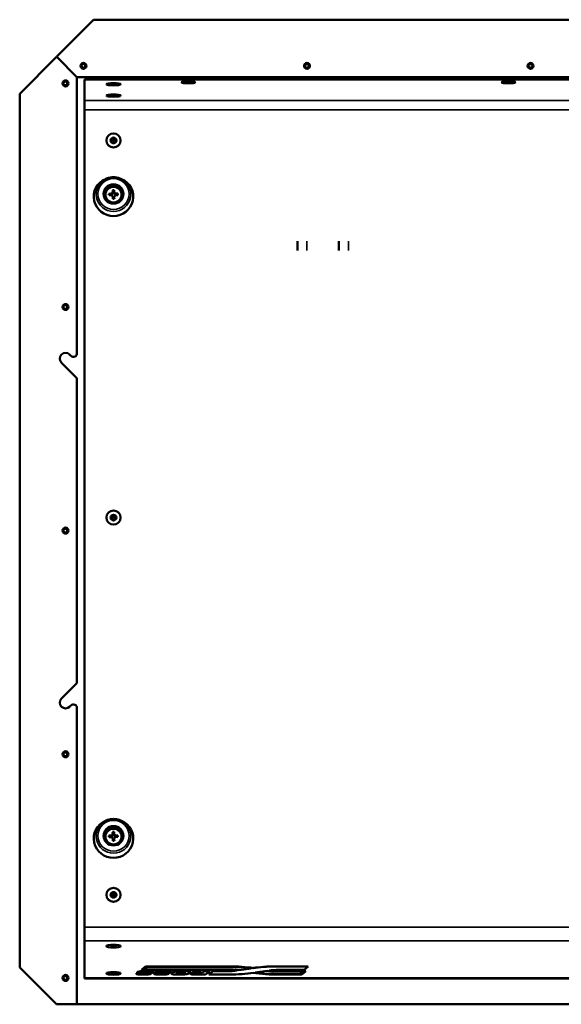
# Model space of a CAD drawing. Header units: inches. Extents: x 1.4 to 53.9, y 1.3 to 58.
# Tile 10 of 227: x 17.6 to 27, y 15.5 to 32.6. Entities that reach past the tile are written whole.
import ezdxf

# ---------------------------------------------------------------- set-up
doc = ezdxf.new("R2010")
doc.units = ezdxf.units.IN
doc.header["$MEASUREMENT"] = 0
doc.layers.add('Visible (ANSI)', color=7, linetype='Continuous', lineweight=50)
doc.layers.add('Visible Narrow (ANSI)', color=7, linetype='Continuous', lineweight=35)

msp = doc.modelspace()

# ---------------------------------------------------------------- linework, layer by layer
at = {"layer": 'Visible (ANSI)'}
for p, q in [((18.876, 32.64), (18.236, 32)), ((38.465, 32.64), (18.876, 32.64)), ((17.586, 31.35), (18.226, 31.99)), ((18.226, 31.99), (18.236, 31.99)), ((18.236, 32), (18.236, 31.99)), ((18.236, 31.99), (18.586, 31.64)), ((18.236, 31.99), (18.586, 31.64)), ((18.586, 31.64), (18.586, 26.824)), ((18.586, 31.64), (31.366, 31.64)), ((46.349, 31.599), (18.719, 31.599)), ((18.719, 31.231), (18.719, 31.599)), ((20.422, 31.54), (20.416, 31.546)), ((20.459, 31.547), (20.459, 31.55)), ((20.459, 31.55), (20.487, 31.55)), ((20.459, 31.55), (20.461, 31.547)), ((20.487, 31.547), (20.459, 31.547)), ((20.519, 31.555), (20.519, 31.559)), ((20.519, 31.559), (20.537, 31.559)), ((20.519, 31.538), (20.519, 31.542)), ((20.519, 31.542), (20.519, 31.542)), ((20.537, 31.538), (20.519, 31.538)), ((20.537, 31.559), (20.537, 31.555)), ((20.537, 31.542), (20.537, 31.538)), ((20.537, 31.542), (20.537, 31.542)), ((20.569, 31.55), (20.596, 31.55)), ((20.596, 31.547), (20.569, 31.547)), ((20.594, 31.547), (20.596, 31.55)), ((20.596, 31.55), (20.596, 31.547)), ((20.634, 31.54), (20.639, 31.546)), ((26.007, 31.54), (26.001, 31.546)), ((26.044, 31.547), (26.044, 31.55)), ((26.044, 31.55), (26.072, 31.55)), ((26.044, 31.55), (26.046, 31.547)), ((26.072, 31.547), (26.044, 31.547)), ((26.104, 31.555), (26.104, 31.559)), ((26.104, 31.559), (26.122, 31.559)), ((26.104, 31.538), (26.104, 31.542)), ((26.104, 31.542), (26.104, 31.542)), ((26.122, 31.538), (26.104, 31.538)), ((26.122, 31.559), (26.122, 31.555)), ((26.122, 31.542), (26.122, 31.538)), ((26.122, 31.542), (26.122, 31.542)), ((26.154, 31.55), (26.181, 31.55)), ((26.181, 31.547), (26.154, 31.547)), ((26.179, 31.547), (26.181, 31.55)), ((26.181, 31.55), (26.181, 31.547)), ((26.219, 31.54), (26.224, 31.546)), ((17.586, 16.11), (17.586, 31.35)), ((18.719, 31.231), (18.719, 31.069)), ((18.719, 16.816), (18.719, 31.069)), ((19.097, 29.868), (19.081, 29.861)), ((19.348, 29.868), (19.364, 29.861)), ((19.097, 29.65), (19.093, 29.642)), ((19.144, 29.603), (19.192, 29.593)), ((19.173, 29.593), (19.174, 29.579)), ((19.177, 29.582), (19.177, 29.579)), ((19.207, 29.558), (19.21, 29.551)), ((19.211, 29.549), (19.213, 29.545)), ((19.231, 29.634), (19.212, 29.633)), ((19.214, 29.537), (19.233, 29.538)), ((19.227, 29.622), (19.215, 29.622)), ((19.234, 29.669), (19.235, 29.612)), ((19.236, 29.551), (19.234, 29.548)), ((19.241, 29.561), (19.236, 29.552)), ((19.236, 29.552), (19.237, 29.516)), ((19.253, 29.595), (19.3, 29.607)), ((19.268, 29.581), (19.268, 29.584)), ((19.272, 29.582), (19.271, 29.596)), ((19.348, 29.65), (19.352, 29.642)), ((22.431, 28.618), (22.431, 28.778)), ((23.156, 28.618), (23.156, 28.778)), ((18.457, 26.801), (18.479, 26.779)), ((18.586, 26.389), (18.315, 26.659)), ((18.586, 26.389), (18.586, 21.072)), ((18.315, 20.801), (18.586, 21.072)), ((18.479, 20.681), (18.457, 20.659)), ((18.586, 20.637), (18.586, 15.47)), ((19.097, 18.676), (19.081, 18.669)), ((19.348, 18.676), (19.364, 18.669)), ((19.097, 18.458), (19.093, 18.449)), ((19.144, 18.411), (19.192, 18.401)), ((19.173, 18.401), (19.174, 18.387)), ((19.177, 18.39), (19.177, 18.387)), ((19.231, 18.441), (19.212, 18.441)), ((19.227, 18.43), (19.215, 18.429)), ((19.234, 18.477), (19.235, 18.419)), ((19.253, 18.402), (19.3, 18.414)), ((19.268, 18.389), (19.268, 18.392)), ((19.272, 18.389), (19.271, 18.403)), ((19.348, 18.458), (19.352, 18.449)), ((19.207, 18.366), (19.21, 18.359)), ((19.211, 18.356), (19.213, 18.353)), ((19.214, 18.345), (19.233, 18.345)), ((19.236, 18.359), (19.234, 18.355)), ((19.241, 18.368), (19.236, 18.359)), ((19.236, 18.359), (19.237, 18.323)), ((18.719, 16.578), (18.719, 16.816)), ((18.719, 15.934), (18.719, 16.578)), ((18.226, 15.47), (17.586, 16.11)), ((19.619, 16.009), (19.619, 16.007)), ((19.619, 16.009), (19.712, 16.009)), ((19.619, 16.007), (19.712, 16.007)), ((19.619, 16.006), (19.619, 16.004)), ((19.636, 16.027), (19.636, 16.025)), ((19.78, 16.132), (19.711, 16.072)), ((19.711, 16.07), (19.78, 16.13)), ((19.711, 16.072), (19.711, 16.07)), ((21.18, 16.071), (19.711, 16.07)), ((19.712, 16.009), (19.712, 16.007)), ((19.759, 16.078), (19.811, 16.122)), ((21.198, 16.078), (19.759, 16.078)), ((19.762, 16.08), (21.198, 16.08)), ((19.78, 16.132), (19.78, 16.13)), ((21.244, 16.132), (19.78, 16.132)), ((19.78, 16.13), (21.244, 16.13)), ((19.811, 16.122), (21.242, 16.122)), ((19.827, 16.029), (19.827, 16.027)), ((19.92, 16.027), (19.827, 16.027)), ((19.881, 16.01), (19.881, 16.008)), ((19.922, 16.033), (19.922, 16.031)), ((19.926, 16.009), (19.926, 16.007)), ((19.926, 16.009), (20.019, 16.009)), ((19.926, 16.007), (20.019, 16.007)), ((19.926, 16.006), (19.926, 16.004)), ((19.943, 16.028), (19.943, 16.026)), ((20.019, 16.009), (20.019, 16.007)), ((20.135, 16.029), (20.135, 16.027)), ((20.228, 16.027), (20.135, 16.027)), ((20.19, 16.01), (20.19, 16.008)), ((20.23, 16.033), (20.23, 16.031)), ((20.23, 16.01), (20.23, 16.008)), ((20.567, 16.03), (20.567, 16.028)), ((20.568, 16.003), (20.568, 16.001)), ((20.6, 16.05), (20.6, 16.048)), ((20.6, 16.05), (20.708, 16.05)), ((20.625, 16.031), (20.6, 16.048)), ((20.6, 16.048), (20.708, 16.048)), ((20.831, 15.989), (20.671, 15.989)), ((20.707, 16.003), (20.749, 16.003)), ((20.707, 16.003), (20.707, 16.001)), ((20.749, 16.001), (20.707, 16.001)), ((20.708, 16.05), (20.708, 16.048)), ((20.708, 16.05), (20.737, 16.032)), ((20.708, 16.048), (20.737, 16.03)), ((20.724, 16.013), (20.764, 16.013)), ((20.737, 16.032), (20.737, 16.03)), ((20.737, 16.032), (20.741, 16.029)), ((20.737, 16.03), (20.741, 16.027)), ((20.741, 16.029), (20.741, 16.027)), ((20.764, 16.013), (20.749, 16.001)), ((20.749, 16.003), (20.762, 16.013)), ((20.749, 16.003), (20.749, 16.001)), ((20.77, 16.026), (20.77, 16.024)), ((20.77, 16.026), (20.778, 16.026)), ((20.77, 16.024), (20.778, 16.024)), ((20.778, 16.026), (20.809, 16.05)), ((20.778, 16.024), (20.809, 16.048)), ((20.778, 16.026), (20.778, 16.024)), ((20.809, 16.05), (20.809, 16.048)), ((20.809, 16.05), (20.905, 16.05)), ((20.809, 16.048), (20.905, 16.048)), ((20.905, 16.048), (20.831, 15.989)), ((20.959, 16.05), (20.885, 15.991)), ((20.885, 15.989), (20.959, 16.048)), ((20.885, 15.991), (20.885, 15.989)), ((21.245, 15.989), (20.885, 15.989)), ((20.905, 16.05), (20.905, 16.048)), ((20.959, 16.05), (20.959, 16.048)), ((21.199, 16.05), (20.959, 16.05)), ((20.959, 16.048), (21.199, 16.048)), ((21.199, 16.05), (21.199, 16.048)), ((21.244, 16.132), (21.244, 16.13)), ((21.41, 16.066), (21.619, 16.097)), ((21.626, 16.096), (21.41, 16.064)), ((21.41, 16.066), (21.41, 16.064)), ((21.658, 16.103), (21.658, 16.101)), ((21.693, 16.023), (21.904, 16.055)), ((22.049, 16.132), (22.049, 16.13)), ((22.618, 16.132), (22.049, 16.132)), ((22.049, 16.13), (22.618, 16.13)), ((22.547, 16.071), (22.106, 16.071)), ((22.163, 16.05), (22.119, 16.05)), ((22.119, 16.048), (22.163, 16.048)), ((22.119, 16.04), (22.163, 16.04)), ((22.121, 15.998), (22.166, 15.998)), ((22.166, 15.996), (22.121, 15.996)), ((22.166, 15.988), (22.121, 15.988)), ((22.576, 16.05), (22.163, 16.05)), ((22.163, 16.048), (22.576, 16.048)), ((22.163, 16.04), (22.527, 16.04)), ((22.166, 15.998), (22.476, 15.998)), ((22.476, 15.996), (22.166, 15.996)), ((22.507, 15.988), (22.166, 15.988)), ((22.527, 16.04), (22.476, 15.996)), ((22.476, 15.998), (22.525, 16.04)), ((22.476, 15.998), (22.476, 15.996)), ((22.576, 16.048), (22.507, 15.988)), ((22.618, 16.13), (22.547, 16.071)), ((22.576, 16.05), (22.576, 16.048)), ((22.618, 16.132), (22.618, 16.13)), ((18.719, 15.93), (18.719, 15.934)), ((18.719, 15.921), (18.719, 15.93)), ((50.193, 15.921), (18.719, 15.921)), ((18.586, 15.47), (18.226, 15.47)), ((18.586, 15.47), (50.491, 15.47))]:
    msp.add_line(p, q, dxfattribs=at)
for centre in [(18.699, 31.835), (22.599, 31.835), (26.499, 31.835), (18.386, 31.53), (18.386, 27.63), (18.386, 23.73), (18.386, 19.83), (18.386, 15.93)]:
    msp.add_circle(centre, 0.052, dxfattribs=at)
for centre, radius, start, end in [((18.699, 31.835), 0.0361, 138.8192, 198.8192), ((18.699, 31.835), 0.0361, 198.8192, 258.8192), ((18.699, 31.835), 0.0361, 78.8192, 138.8192), ((18.699, 31.835), 0.0361, 258.8192, 318.8192), ((18.699, 31.835), 0.0361, 18.8192, 78.8192), ((18.699, 31.835), 0.0361, 318.8192, 18.8192), ((22.599, 31.835), 0.0361, 129.4631, 189.4631), ((22.599, 31.835), 0.0361, 189.4631, 249.4631), ((22.599, 31.835), 0.0361, 69.4631, 129.4631), ((22.599, 31.835), 0.0361, 249.4631, 309.4631), ((22.599, 31.835), 0.0361, 9.4631, 69.4631), ((22.599, 31.835), 0.0361, 309.4631, 9.4631), ((26.499, 31.835), 0.0361, 111.6562, 171.6562), ((26.499, 31.835), 0.0361, 171.6562, 231.6562), ((26.499, 31.835), 0.0361, 231.6562, 291.6562), ((26.499, 31.835), 0.0361, 51.6562, 111.6562), ((26.499, 31.835), 0.0361, 291.6562, 351.6562), ((26.499, 31.835), 0.0361, 351.6562, 51.6562), ((18.384, 31.53), 0.0361, 150, 210), ((18.384, 31.53), 0.0361, 90, 150), ((18.384, 31.53), 0.0361, 210, 270), ((18.384, 31.53), 0.0361, 30, 90), ((18.384, 31.53), 0.0361, 270, 330), ((18.384, 31.53), 0.0361, 330, 30), ((18.384, 27.63), 0.0361, 150, 210), ((18.384, 27.63), 0.0361, 90, 150), ((18.384, 27.63), 0.0361, 30, 90), ((18.384, 27.63), 0.0361, 330, 30), ((18.384, 27.63), 0.0361, 210, 270), ((18.384, 27.63), 0.0361, 270, 330), ((18.386, 26.73), 0.1, 45, 225), ((18.523, 26.824), 0.063, 225, 0), ((18.384, 23.73), 0.0361, 150, 210), ((18.384, 23.73), 0.0361, 90, 150), ((18.384, 23.73), 0.0361, 210, 270), ((18.384, 23.73), 0.0361, 30, 90), ((18.384, 23.73), 0.0361, 270, 330), ((18.384, 23.73), 0.0361, 330, 30), ((18.386, 20.73), 0.1, 135, 315), ((18.523, 20.637), 0.063, 0, 135), ((18.384, 19.83), 0.0361, 150, 210), ((18.384, 19.83), 0.0361, 90, 150), ((18.384, 19.83), 0.0361, 210, 270), ((18.384, 19.83), 0.0361, 30, 90), ((18.384, 19.83), 0.0361, 270, 330), ((18.384, 19.83), 0.0361, 330, 30), ((18.384, 15.93), 0.0361, 150, 210), ((18.384, 15.93), 0.0361, 90, 150), ((18.384, 15.93), 0.0361, 210, 270), ((18.384, 15.93), 0.0361, 30, 90), ((18.384, 15.93), 0.0361, 270, 330), ((18.384, 15.93), 0.0361, 330, 30)]:
    msp.add_arc(centre, radius, start, end, dxfattribs=at)
for centre, major_axis, ratio in [((19.223, 31.514), (-0.125, 0), 0.157296), ((19.223, 31.514), (-0.125, 0), 0.157296), ((19.223, 31.514), (-0.05, 0), 0.157296), ((20.528, 31.549), (-0.119, 0), 0.157296), ((20.528, 31.549), (0.113, 0), 0.157296), ((26.113, 31.549), (-0.119, 0), 0.157296), ((26.113, 31.549), (0.113, 0), 0.157296), ((19.223, 31.317), (-0.125, 0), 0.157296), ((19.223, 31.317), (-0.125, 0), 0.157296), ((19.223, 31.317), (-0.05, 0), 0.157296), ((19.223, 30.535), (0.125, 0), 0.981793), ((19.223, 30.535), (-0.125, 0), 0.981793), ((19.223, 30.535), (-0.05, 0), 0.981793), ((19.223, 29.601), (-0.172, 0), 0.981793), ((19.223, 29.588), (-0.14, 0), 0.981793), ((19.223, 23.957), (0.125, 0), 0.981793), ((19.223, 23.957), (-0.125, 0), 0.981793), ((19.223, 23.957), (-0.05, 0), 0.981793), ((19.223, 18.409), (0.172, 0), 0.981793), ((19.223, 18.395), (-0.14, 0), 0.981793), ((19.223, 17.379), (0.125, 0), 0.981793), ((19.223, 17.379), (-0.125, 0), 0.981793), ((19.223, 17.379), (-0.05, 0), 0.981793), ((19.223, 16.484), (0.125, 0), 0.189952), ((19.223, 16.484), (-0.125, 0), 0.189952), ((19.223, 16.484), (-0.05, 0), 0.189952), ((19.223, 16.009), (0.125, 0), 0.189952), ((19.223, 16.009), (-0.125, 0), 0.189952), ((19.223, 16.009), (-0.05, 0), 0.189952), ((19.223, 15.926), (0.125, 0), 0.00541), ((20.468, 15.923), (0.119, 0), 0.00541), ((26.063, 15.923), (0.119, 0), 0.00541)]:
    msp.add_ellipse(centre, major_axis=major_axis, ratio=ratio, dxfattribs=at)
for centre, major_axis, ratio, start_param, end_param in [((20.487, 31.555), (0.032, 0), 0.157296, 4.712389, 6.283185), ((20.487, 31.542), (0.032, 0), 0.157296, 0, 1.570796), ((20.569, 31.555), (-0.032, 0), 0.157296, 0, 1.570796), ((20.569, 31.542), (-0.032, 0), 0.157296, 4.712389, 6.283185), ((26.072, 31.555), (0.032, 0), 0.157296, 4.712389, 6.283185), ((26.072, 31.542), (0.032, 0), 0.157296, 0, 1.570796), ((26.154, 31.555), (-0.032, 0), 0.157296, 0, 1.570796), ((26.154, 31.542), (-0.032, 0), 0.157296, 4.712389, 6.283185), ((19.223, 30.498), (-0.05, 0), 0.981793, 3.538914, 5.885864), ((19.223, 30.467), (-0.0406, 0), 0.981793, 3.936961, 5.487817), ((19.223, 29.554), (0.344, 0), 0.981793, 1.994994, 7.429784), ((19.223, 29.577), (-0.172, 0), 0.981793, 3.21216, 6.212618), ((19.223, 29.577), (-0.145, 0), 0.981793, 5.813959, 9.894005), ((19.222, 29.545), (0.323, 0.008), 0.1899, 1.714944, 1.811086), ((19.33, 29.552), (-0.052, 0.286), 0.625961, 1.2801, 1.369532), ((19.223, 29.52), (-0.323, -0.008), 0.1899, 4.856537, 4.952679), ((19.173, 29.636), (0.0346, -0.0342), 0.793101, 5.384774, 5.817465), ((19.168, 29.628), (0.0476, 0), 0.981793, 4.896332, 6.146017), ((19.21, 29.532), (-0.007, 0.323), 0.004442, 5.052124, 5.148266), ((19.225, 29.444), (0.291, 0.008), 0.77512, 1.519049, 1.608482), ((19.168, 29.632), (-0.0006, 0.0532), 0.822423, 4.304549, 4.73724), ((19.171, 29.537), (0.0437, 0.0005), 0.758551, 6.2819, 6.706812), ((19.21, 29.532), (-0.007, 0.323), 0.004442, 4.658637, 4.754779), ((19.171, 29.524), (0.0476, 0), 0.981793, 0.279949, 0.469227), ((19.274, 29.631), (-0.0476, 0), 0.981793, 0.183943, 1.433628), ((19.277, 29.527), (-0.0476, 0), 0.981793, 5.813959, 6.050011), ((19.274, 29.634), (0.0006, -0.0532), 0.822423, 4.705942, 5.138633), ((19.277, 29.539), (-0.0437, -0.0005), 0.758551, 5.880507, 6.313199), ((19.236, 29.533), (0.007, -0.323), 0.004442, 1.910531, 2.006673), ((19.236, 29.533), (0.007, -0.323), 0.004442, 1.517044, 1.613186), ((19.27, 29.638), (-0.034, -0.0352), 0.794561, 0.488935, 0.921626), ((19.222, 29.545), (0.323, 0.008), 0.1899, 1.321457, 1.417599), ((19.223, 29.52), (-0.323, -0.008), 0.1899, 4.46305, 4.559192), ((19.115, 29.547), (-0.039, -0.288), 0.63278, 1.773852, 1.863284), ((19.22, 29.656), (-0.291, -0.006), 0.483621, 1.531155, 1.620588), ((19.223, 23.919), (-0.05, 0), 0.981793, 3.538914, 5.885864), ((19.223, 23.889), (-0.0406, 0), 0.981793, 3.936961, 5.487817), ((19.223, 18.361), (0.344, 0), 0.981793, 1.994994, 7.429784), ((19.223, 18.385), (-0.172, 0), 0.981793, 3.21216, 6.212618), ((19.223, 18.385), (-0.145, 0), 0.981793, 5.813959, 9.894005), ((19.222, 18.353), (0.323, 0.008), 0.1899, 1.714944, 1.811086), ((19.33, 18.36), (-0.052, 0.286), 0.625961, 1.2801, 1.369532), ((19.223, 18.327), (-0.323, -0.008), 0.1899, 4.856537, 4.952679), ((19.173, 18.444), (0.0346, -0.0342), 0.793101, 5.384774, 5.817465), ((19.168, 18.436), (0.0476, 0), 0.981793, 4.896332, 6.146017), ((19.225, 18.251), (0.291, 0.008), 0.77512, 1.519049, 1.608482), ((19.21, 18.34), (-0.007, 0.323), 0.004442, 5.052124, 5.148266), ((19.168, 18.439), (-0.0006, 0.0532), 0.822423, 4.304549, 4.73724), ((19.274, 18.438), (-0.0476, 0), 0.981793, 0.183943, 1.433628), ((19.274, 18.442), (0.0006, -0.0532), 0.822423, 4.705942, 5.138633), ((19.236, 18.34), (0.007, -0.323), 0.004442, 1.910531, 2.006673), ((19.27, 18.446), (-0.034, -0.0352), 0.794561, 0.488935, 0.921626), ((19.222, 18.353), (0.323, 0.008), 0.1899, 1.321457, 1.417599), ((19.223, 18.327), (-0.323, -0.008), 0.1899, 4.46305, 4.559192), ((19.115, 18.355), (-0.039, -0.288), 0.63278, 1.773852, 1.863284), ((19.171, 18.344), (0.0437, 0.0005), 0.758551, 6.2819, 6.706812), ((19.21, 18.34), (-0.007, 0.323), 0.004442, 4.658637, 4.754779), ((19.22, 18.463), (-0.291, -0.006), 0.483621, 1.531155, 1.620588), ((19.171, 18.332), (0.0476, 0), 0.981793, 0.279949, 0.469227), ((19.277, 18.334), (-0.0476, 0), 0.981793, 5.813959, 6.050011), ((19.277, 18.347), (-0.0437, -0.0005), 0.758551, 5.880507, 6.313199), ((19.236, 18.34), (0.007, -0.323), 0.004442, 1.517044, 1.613186), ((19.223, 17.341), (-0.05, 0), 0.981793, 3.538914, 5.885864), ((19.223, 17.311), (-0.0406, 0), 0.981793, 3.936961, 5.487817), ((20.766, 16.031), (-0.0262, 0), 0.189952, 0.291142, 1.722098), ((20.766, 16.029), (-0.0262, 0), 0.189952, 0.291142, 1.722098), ((21.191, 16.009), (-0.323, 0), 0.189952, 4.094521, 4.746329), ((21.2, 16.016), (0.337, 0), 0.189952, 0.899379, 1.575429), ((21.2, 16.014), (-0.337, 0), 0.189952, 4.040972, 4.717022), ((21.204, 16.104), (-0.284, 0), 0.189952, 1.552068, 2.200653), ((21.204, 16.102), (0.284, 0), 0.189952, 4.693661, 5.373824), ((21.203, 15.986), (0.721, 0), 0.189952, 0.944833, 1.517547), ((21.211, 15.991), (-0.741, 0), 0.189952, 4.063667, 4.667444), ((21.211, 15.989), (0.741, 0), 0.189952, 0.922075, 1.525851), ((21.218, 16.125), (-0.716, 0), 0.189952, 1.60807, 2.237725), ((22.102, 15.996), (-0.719, 0), 0.189952, 4.786772, 5.377831), ((22.102, 15.994), (0.719, 0), 0.189952, 1.645179, 2.236239), ((22.112, 16.126), (-0.723, 0), 0.189952, 0.897904, 1.583176), ((22.112, 16.126), (-0.685, 0), 0.189952, 0.912829, 1.583324), ((22.112, 16.128), (0.685, 0), 0.189952, 4.06659, 4.724916), ((22.117, 16.103), (0.331, 0), 0.189952, 4.01496, 4.718525), ((22.114, 16.018), (-0.279, 0), 0.189952, 4.74216, 5.393814), ((22.116, 16.103), (0.29, 0), 0.189952, 4.052113, 4.722793), ((22.116, 16.105), (-0.29, 0), 0.189952, 0.939483, 1.5812)]:
    msp.add_ellipse(centre, major_axis=major_axis, ratio=ratio, start_param=start_param, end_param=end_param, dxfattribs=at)
for points, weights in [([(18.672, 31.859), (18.668, 31.841), (18.665, 31.824)], [2.01272135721, 2.32409043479, 2.01272135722]), ([(18.665, 31.824), (18.678, 31.812), (18.692, 31.8)], [2.01272135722, 2.32409043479, 2.01272135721]), ([(18.706, 31.871), (18.689, 31.865), (18.672, 31.859)], [2.01272135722, 2.32409043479, 2.01272135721]), ([(18.692, 31.8), (18.701, 31.803), (18.709, 31.806)], [2.01272135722, 2.16840589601, 2.16840589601]), ([(18.733, 31.847), (18.719, 31.859), (18.706, 31.871)], [2.01272135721, 2.32409043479, 2.01272135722]), ([(18.709, 31.806), (18.717, 31.808), (18.726, 31.811)], [2.16840589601, 2.16840589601, 2.01272135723]), ([(18.726, 31.811), (18.729, 31.829), (18.733, 31.847)], [2.01272135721, 2.32409043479, 2.01272135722]), ([(22.576, 31.863), (22.569, 31.846), (22.563, 31.829)], [2.01272135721, 2.32409043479, 2.01272135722]), ([(22.563, 31.829), (22.575, 31.815), (22.586, 31.801)], [2.01272135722, 2.32409043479, 2.01272135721]), ([(22.611, 31.869), (22.594, 31.866), (22.576, 31.863)], [2.01272135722, 2.32409043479, 2.01272135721]), ([(22.586, 31.801), (22.596, 31.803), (22.604, 31.804)], [2.01272135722, 2.16840589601, 2.16840589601]), ([(22.604, 31.804), (22.612, 31.806), (22.622, 31.807)], [2.16840589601, 2.16840589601, 2.01272135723]), ([(22.634, 31.841), (22.623, 31.855), (22.611, 31.869)], [2.01272135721, 2.32409043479, 2.01272135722]), ([(22.622, 31.807), (22.628, 31.824), (22.634, 31.841)], [2.01272135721, 2.32409043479, 2.01272135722]), ([(26.485, 31.869), (26.474, 31.855), (26.463, 31.84)], [2.01272135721, 2.32409043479, 2.01272135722]), ([(26.463, 31.84), (26.47, 31.824), (26.476, 31.807)], [2.01272135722, 2.32409043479, 2.01272135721]), ([(26.476, 31.807), (26.486, 31.805), (26.494, 31.804)], [2.01272135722, 2.16840589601, 2.16840589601]), ([(26.521, 31.863), (26.503, 31.866), (26.485, 31.869)], [2.01272135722, 2.32409043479, 2.01272135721]), ([(26.494, 31.804), (26.502, 31.803), (26.512, 31.802)], [2.16840589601, 2.16840589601, 2.01272135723]), ([(26.512, 31.802), (26.523, 31.816), (26.534, 31.83)], [2.01272135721, 2.32409043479, 2.01272135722]), ([(26.534, 31.83), (26.528, 31.847), (26.521, 31.863)], [2.01272135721, 2.32409043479, 2.01272135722]), ([(18.384, 31.566), (18.368, 31.557), (18.352, 31.548)], [2.01272135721, 2.32409043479, 2.01272135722]), ([(18.352, 31.548), (18.352, 31.53), (18.352, 31.512)], [2.01272135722, 2.32409043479, 2.01272135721]), ([(18.352, 31.512), (18.368, 31.503), (18.384, 31.494)], [2.01272135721, 2.32409043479, 2.01272135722]), ([(18.415, 31.548), (18.399, 31.557), (18.384, 31.566)], [2.01272135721, 2.32409043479, 2.01272135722]), ([(18.384, 31.494), (18.399, 31.503), (18.415, 31.512)], [2.01272135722, 2.32409043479, 2.01272135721]), ([(18.415, 31.53), (18.415, 31.539), (18.415, 31.548)], [2.16840589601, 2.16840589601, 2.01272135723]), ([(18.415, 31.512), (18.415, 31.522), (18.415, 31.53)], [2.01272135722, 2.16840589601, 2.16840589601]), ([(20.487, 31.55), (20.489, 31.55), (20.491, 31.547)], [1, 1.0092634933, 1.01457975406]), ([(20.519, 31.542), (20.519, 31.555), (20.519, 31.555)], [1.02130424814, 1.01866248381, 1]), ([(20.519, 31.542), (20.519, 31.542), (20.519, 31.542)], [1, 1.00101742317, 1.00198723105]), ([(20.537, 31.555), (20.537, 31.555), (20.537, 31.542)], [1, 1.01866248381, 1.02130424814]), ([(20.537, 31.542), (20.537, 31.542), (20.537, 31.542)], [1.00198723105, 1.00101742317, 1]), ([(20.565, 31.547), (20.567, 31.55), (20.569, 31.55)], [1.01457975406, 1.0092634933, 1]), ([(26.072, 31.55), (26.074, 31.55), (26.076, 31.547)], [1, 1.0092634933, 1.01457975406]), ([(26.104, 31.542), (26.104, 31.555), (26.104, 31.555)], [1.02130424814, 1.01866248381, 1]), ([(26.104, 31.542), (26.104, 31.542), (26.104, 31.542)], [1, 1.00101742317, 1.00198723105]), ([(26.122, 31.555), (26.122, 31.555), (26.122, 31.542)], [1, 1.01866248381, 1.02130424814]), ([(26.122, 31.542), (26.122, 31.542), (26.122, 31.542)], [1.00198723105, 1.00101742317, 1]), ([(26.15, 31.547), (26.152, 31.55), (26.154, 31.55)], [1.01457975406, 1.0092634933, 1]), ([(19.174, 29.605), (19.182, 29.603), (19.192, 29.593)], [1.00474783, 1.02718582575, 1.00809385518]), ([(19.209, 29.611), (19.209, 29.63), (19.208, 29.64)], [1.00809385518, 1.02718582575, 1.00474783]), ([(19.211, 29.546), (19.21, 29.551), (19.21, 29.551)], [1.00474783, 1.02313255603, 1.01363631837]), ([(19.234, 29.64), (19.235, 29.63), (19.235, 29.612)], [1.00474783, 1.02718582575, 1.00809385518]), ([(19.236, 29.552), (19.236, 29.552), (19.237, 29.547)], [1.00809385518, 1.02718582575, 1.00474783]), ([(19.253, 29.595), (19.262, 29.605), (19.27, 29.607)], [1.00809385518, 1.02718582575, 1.00474783]), ([(18.384, 27.666), (18.368, 27.657), (18.352, 27.648)], [2.01272135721, 2.32409043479, 2.01272135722]), ([(18.352, 27.648), (18.352, 27.63), (18.352, 27.612)], [2.01272135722, 2.32409043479, 2.01272135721]), ([(18.415, 27.648), (18.399, 27.657), (18.384, 27.666)], [2.01272135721, 2.32409043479, 2.01272135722]), ([(18.415, 27.63), (18.415, 27.639), (18.415, 27.648)], [2.16840589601, 2.16840589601, 2.01272135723]), ([(18.352, 27.612), (18.368, 27.603), (18.384, 27.594)], [2.01272135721, 2.32409043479, 2.01272135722]), ([(18.384, 27.594), (18.399, 27.603), (18.415, 27.612)], [2.01272135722, 2.32409043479, 2.01272135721]), ([(18.415, 27.612), (18.415, 27.622), (18.415, 27.63)], [2.01272135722, 2.16840589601, 2.16840589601]), ([(18.384, 23.766), (18.368, 23.757), (18.352, 23.748)], [2.01272135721, 2.32409043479, 2.01272135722]), ([(18.352, 23.748), (18.352, 23.73), (18.352, 23.712)], [2.01272135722, 2.32409043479, 2.01272135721]), ([(18.352, 23.712), (18.368, 23.703), (18.384, 23.694)], [2.01272135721, 2.32409043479, 2.01272135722]), ([(18.415, 23.748), (18.399, 23.757), (18.384, 23.766)], [2.01272135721, 2.32409043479, 2.01272135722]), ([(18.384, 23.694), (18.399, 23.703), (18.415, 23.712)], [2.01272135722, 2.32409043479, 2.01272135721]), ([(18.415, 23.73), (18.415, 23.739), (18.415, 23.748)], [2.16840589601, 2.16840589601, 2.01272135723]), ([(18.415, 23.712), (18.415, 23.722), (18.415, 23.73)], [2.01272135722, 2.16840589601, 2.16840589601]), ([(18.384, 19.866), (18.368, 19.857), (18.352, 19.848)], [2.01272135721, 2.32409043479, 2.01272135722]), ([(18.352, 19.848), (18.352, 19.83), (18.352, 19.812)], [2.01272135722, 2.32409043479, 2.01272135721]), ([(18.352, 19.812), (18.368, 19.803), (18.384, 19.794)], [2.01272135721, 2.32409043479, 2.01272135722]), ([(18.415, 19.848), (18.399, 19.857), (18.384, 19.866)], [2.01272135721, 2.32409043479, 2.01272135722]), ([(18.384, 19.794), (18.399, 19.803), (18.415, 19.812)], [2.01272135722, 2.32409043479, 2.01272135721]), ([(18.415, 19.83), (18.415, 19.839), (18.415, 19.848)], [2.16840589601, 2.16840589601, 2.01272135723]), ([(18.415, 19.812), (18.415, 19.822), (18.415, 19.83)], [2.01272135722, 2.16840589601, 2.16840589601]), ([(19.174, 18.412), (19.182, 18.41), (19.192, 18.401)], [1.00474783, 1.02718582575, 1.00809385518]), ([(19.209, 18.419), (19.209, 18.437), (19.208, 18.447)], [1.00809385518, 1.02718582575, 1.00474783]), ([(19.234, 18.448), (19.235, 18.438), (19.235, 18.419)], [1.00474783, 1.02718582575, 1.00809385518]), ([(19.253, 18.402), (19.262, 18.412), (19.27, 18.415)], [1.00809385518, 1.02718582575, 1.00474783]), ([(19.211, 18.354), (19.21, 18.358), (19.21, 18.359)], [1.00474783, 1.02313255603, 1.01363631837]), ([(19.236, 18.359), (19.236, 18.36), (19.237, 18.354)], [1.00809385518, 1.02718582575, 1.00474783]), ([(18.384, 15.966), (18.368, 15.957), (18.352, 15.948)], [2.01272135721, 2.32409043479, 2.01272135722]), ([(18.352, 15.948), (18.352, 15.93), (18.352, 15.912)], [2.01272135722, 2.32409043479, 2.01272135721]), ([(18.352, 15.912), (18.368, 15.903), (18.384, 15.894)], [2.01272135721, 2.32409043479, 2.01272135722]), ([(18.415, 15.948), (18.399, 15.957), (18.384, 15.966)], [2.01272135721, 2.32409043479, 2.01272135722]), ([(18.384, 15.894), (18.399, 15.903), (18.415, 15.912)], [2.01272135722, 2.32409043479, 2.01272135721]), ([(18.415, 15.93), (18.415, 15.939), (18.415, 15.948)], [2.16840589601, 2.16840589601, 2.01272135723]), ([(18.415, 15.912), (18.415, 15.922), (18.415, 15.93)], [2.01272135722, 2.16840589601, 2.16840589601])]:
    msp.add_rational_spline(points, weights, degree=2, dxfattribs=at)
for points, knots in [([(19.097, 29.868), (19.113, 29.875), (19.129, 29.881), (19.163, 29.889), (19.18, 29.892), (19.214, 29.895), (19.231, 29.895), (19.265, 29.892), (19.282, 29.889), (19.316, 29.881), (19.332, 29.875), (19.348, 29.868)], [3.4260972, 3.4260972, 3.4260972, 3.4260972, 3.5957764, 3.5957764, 3.7654556, 3.7654556, 3.9351349, 3.9351349, 4.1048141, 4.1048141, 4.2744933, 4.2744933, 4.2744933, 4.2744933]), ([(19.174, 29.605), (19.178, 29.606), (19.181, 29.607), (19.189, 29.61), (19.194, 29.614), (19.201, 29.621), (19.204, 29.625), (19.207, 29.633), (19.208, 29.637), (19.208, 29.64)], [0.0131061, 0.0131061, 0.0131061, 0.0131061, 0.038694, 0.038694, 0.077388, 0.077388, 0.1160819, 0.1160819, 0.1416698, 0.1416698, 0.1416698, 0.1416698]), ([(19.211, 29.546), (19.21, 29.549), (19.209, 29.553), (19.205, 29.561), (19.202, 29.565), (19.195, 29.572), (19.19, 29.575), (19.182, 29.578), (19.178, 29.579), (19.175, 29.579)], [0.0131061, 0.0131061, 0.0131061, 0.0131061, 0.038694, 0.038694, 0.077388, 0.077388, 0.1160819, 0.1160819, 0.1416698, 0.1416698, 0.1416698, 0.1416698]), ([(19.234, 29.64), (19.235, 29.637), (19.236, 29.634), (19.24, 29.626), (19.243, 29.622), (19.25, 29.615), (19.255, 29.612), (19.263, 29.609), (19.267, 29.608), (19.27, 29.607)], [0.0131061, 0.0131061, 0.0131061, 0.0131061, 0.038694, 0.038694, 0.077388, 0.077388, 0.1160819, 0.1160819, 0.1416698, 0.1416698, 0.1416698, 0.1416698]), ([(19.271, 29.582), (19.267, 29.581), (19.264, 29.58), (19.256, 29.577), (19.251, 29.574), (19.244, 29.566), (19.241, 29.562), (19.238, 29.554), (19.237, 29.55), (19.237, 29.547)], [0.0131061, 0.0131061, 0.0131061, 0.0131061, 0.038694, 0.038694, 0.077388, 0.077388, 0.1160819, 0.1160819, 0.1416698, 0.1416698, 0.1416698, 0.1416698]), ([(19.097, 18.676), (19.113, 18.683), (19.129, 18.688), (19.163, 18.697), (19.18, 18.7), (19.214, 18.703), (19.231, 18.703), (19.265, 18.7), (19.282, 18.697), (19.316, 18.688), (19.332, 18.683), (19.348, 18.676)], [4.288191, 4.288191, 4.288191, 4.288191, 4.4578702, 4.4578702, 4.6275494, 4.6275494, 4.7972286, 4.7972286, 4.9669078, 4.9669078, 5.136587, 5.136587, 5.136587, 5.136587]), ([(19.174, 18.412), (19.178, 18.413), (19.181, 18.414), (19.189, 18.418), (19.194, 18.421), (19.201, 18.428), (19.204, 18.433), (19.207, 18.441), (19.208, 18.444), (19.208, 18.447)], [0.0131061, 0.0131061, 0.0131061, 0.0131061, 0.038694, 0.038694, 0.077388, 0.077388, 0.1160819, 0.1160819, 0.1416698, 0.1416698, 0.1416698, 0.1416698]), ([(19.211, 18.354), (19.21, 18.357), (19.209, 18.36), (19.205, 18.369), (19.202, 18.373), (19.195, 18.38), (19.19, 18.383), (19.182, 18.386), (19.178, 18.387), (19.175, 18.387)], [0.0131061, 0.0131061, 0.0131061, 0.0131061, 0.038694, 0.038694, 0.077388, 0.077388, 0.1160819, 0.1160819, 0.1416698, 0.1416698, 0.1416698, 0.1416698]), ([(19.234, 18.448), (19.235, 18.445), (19.236, 18.442), (19.24, 18.434), (19.243, 18.429), (19.25, 18.422), (19.255, 18.419), (19.263, 18.416), (19.267, 18.415), (19.27, 18.415)], [0.0131061, 0.0131061, 0.0131061, 0.0131061, 0.038694, 0.038694, 0.077388, 0.077388, 0.1160819, 0.1160819, 0.1416698, 0.1416698, 0.1416698, 0.1416698]), ([(19.271, 18.389), (19.267, 18.389), (19.264, 18.388), (19.256, 18.384), (19.251, 18.381), (19.244, 18.374), (19.241, 18.369), (19.238, 18.361), (19.237, 18.358), (19.237, 18.354)], [0.0131061, 0.0131061, 0.0131061, 0.0131061, 0.038694, 0.038694, 0.077388, 0.077388, 0.1160819, 0.1160819, 0.1416698, 0.1416698, 0.1416698, 0.1416698]), ([(19.827, 16.027), (19.827, 16.028), (19.828, 16.03), (19.825, 16.033), (19.816, 16.035), (19.806, 16.036), (19.795, 16.037), (19.784, 16.037), (19.772, 16.037), (19.76, 16.036), (19.75, 16.035), (19.741, 16.034), (19.734, 16.031), (19.734, 16.029), (19.74, 16.027), (19.75, 16.026), (19.762, 16.024), (19.777, 16.024), (19.794, 16.023), (19.811, 16.022), (19.828, 16.02), (19.844, 16.019), (19.859, 16.017), (19.871, 16.014), (19.877, 16.012), (19.881, 16.01), (19.882, 16.007), (19.88, 16.004), (19.875, 16.002), (19.87, 15.999), (19.863, 15.997), (19.854, 15.995), (19.844, 15.994), (19.832, 15.992), (19.819, 15.991), (19.804, 15.99), (19.788, 15.989), (19.768, 15.988), (19.747, 15.988), (19.726, 15.988), (19.711, 15.988), (19.694, 15.989), (19.678, 15.989), (19.664, 15.99), (19.652, 15.991), (19.64, 15.993), (19.628, 15.995), (19.621, 15.999), (19.618, 16.002), (19.619, 16.005), (19.619, 16.007)], [0, 0, 0, 0, 0.041693, 0.085806, 0.113459, 0.142786, 0.180175, 0.200482, 0.230122, 0.269452, 0.290217, 0.317943, 0.36016, 0.394314, 0.419053, 0.447805, 0.481824, 0.526718, 0.562298, 0.618341, 0.660211, 0.706351, 0.757896, 0.800421, 0.837092, 0.856661, 0.897015, 0.941317, 0.972217, 1.003635, 1.036194, 1.070417, 1.10591, 1.142307, 1.180262, 1.220335, 1.26366, 1.311645, 1.374199, 1.423439, 1.465811, 1.4939, 1.554917, 1.58905, 1.607755, 1.654338, 1.698036, 1.743154, 1.79297, 1.849957, 1.849957, 1.849957, 1.849957]), ([(19.636, 16.027), (19.636, 16.028), (19.637, 16.029), (19.639, 16.032), (19.643, 16.034), (19.65, 16.037), (19.658, 16.039), (19.668, 16.042), (19.68, 16.044), (19.693, 16.046), (19.708, 16.047), (19.724, 16.048), (19.741, 16.049), (19.767, 16.05), (19.8, 16.05), (19.836, 16.05), (19.865, 16.048), (19.888, 16.046), (19.904, 16.044), (19.914, 16.04), (19.92, 16.037), (19.922, 16.034), (19.922, 16.033), (19.922, 16.033)], [0.821431, 0.821431, 0.821431, 0.821431, 0.844733, 0.876358, 0.914649, 0.953122, 0.992467, 1.033298, 1.074794, 1.116227, 1.158223, 1.201414, 1.246602, 1.294679, 1.401374, 1.493461, 1.569505, 1.631717, 1.684132, 1.733285, 1.782893, 1.835191, 1.835379, 1.835379, 1.835379, 1.835379]), ([(19.712, 16.007), (19.712, 16.006), (19.711, 16.005), (19.714, 16.003), (19.719, 16.001), (19.728, 16), (19.738, 15.999), (19.747, 15.999), (19.757, 15.999), (19.766, 15.999), (19.777, 16), (19.786, 16.001), (19.791, 16.004), (19.784, 16.006), (19.771, 16.007), (19.744, 16.009), (19.71, 16.011), (19.678, 16.013), (19.661, 16.015), (19.652, 16.017), (19.645, 16.019), (19.64, 16.021), (19.637, 16.023), (19.636, 16.025), (19.637, 16.027), (19.639, 16.03), (19.643, 16.032), (19.65, 16.035), (19.658, 16.037), (19.668, 16.04), (19.68, 16.042), (19.693, 16.044), (19.708, 16.045), (19.724, 16.047), (19.741, 16.047), (19.767, 16.048), (19.8, 16.048), (19.836, 16.048), (19.865, 16.046), (19.888, 16.044), (19.904, 16.042), (19.914, 16.038), (19.92, 16.035), (19.922, 16.031), (19.921, 16.028), (19.92, 16.027)], [0, 0, 0, 0, 0.020888, 0.056237, 0.082889, 0.108551, 0.135696, 0.164716, 0.180378, 0.210118, 0.23547, 0.264543, 0.305934, 0.325368, 0.362058, 0.407587, 0.542619, 0.634624, 0.6689, 0.700332, 0.729725, 0.758008, 0.786203, 0.814887, 0.844733, 0.876358, 0.914649, 0.953122, 0.992467, 1.033298, 1.074794, 1.116227, 1.158223, 1.201414, 1.246602, 1.294679, 1.401374, 1.493461, 1.569505, 1.631717, 1.684132, 1.733285, 1.782893, 1.835191, 1.892135, 1.892135, 1.892135, 1.892135]), ([(19.712, 16.006), (19.712, 16.006), (19.714, 16.004), (19.719, 16.003), (19.728, 16.002), (19.738, 16.001), (19.747, 16.001), (19.757, 16.001), (19.766, 16.001), (19.777, 16.002), (19.784, 16.003), (19.787, 16.004), (19.788, 16.005)], [0.0302067, 0.0302067, 0.0302067, 0.0302067, 0.0562368, 0.0828887, 0.1085508, 0.1356957, 0.1647164, 0.1803777, 0.2101176, 0.2354701, 0.2645427, 0.2835561, 0.2835561, 0.2835561, 0.2835561]), ([(19.735, 16.031), (19.735, 16.031), (19.736, 16.03), (19.74, 16.029), (19.75, 16.028), (19.762, 16.026), (19.777, 16.026), (19.794, 16.025), (19.811, 16.024), (19.828, 16.022), (19.844, 16.021), (19.859, 16.019), (19.871, 16.016), (19.877, 16.014), (19.881, 16.012), (19.881, 16.011), (19.881, 16.01)], [0.3877154, 0.3877154, 0.3877154, 0.3877154, 0.3943136, 0.4190532, 0.4478053, 0.4818239, 0.5267184, 0.562298, 0.618341, 0.660211, 0.7063512, 0.7578956, 0.8004209, 0.8370916, 0.8566613, 0.8878482, 0.8878482, 0.8878482, 0.8878482]), ([(20.135, 16.027), (20.136, 16.028), (20.136, 16.03), (20.133, 16.033), (20.125, 16.035), (20.115, 16.036), (20.104, 16.037), (20.092, 16.037), (20.08, 16.037), (20.069, 16.036), (20.058, 16.035), (20.049, 16.034), (20.041, 16.032), (20.042, 16.029), (20.048, 16.027), (20.058, 16.026), (20.07, 16.024), (20.085, 16.024), (20.102, 16.023), (20.119, 16.022), (20.136, 16.02), (20.153, 16.019), (20.168, 16.017), (20.179, 16.014), (20.185, 16.012), (20.189, 16.01), (20.19, 16.007), (20.188, 16.004), (20.184, 16.001), (20.178, 15.999), (20.171, 15.997), (20.162, 15.995), (20.152, 15.993), (20.14, 15.992), (20.127, 15.991), (20.112, 15.989), (20.095, 15.989), (20.075, 15.988), (20.054, 15.988), (20.034, 15.988), (20.018, 15.988), (20.001, 15.988), (19.985, 15.989), (19.971, 15.99), (19.959, 15.991), (19.947, 15.993), (19.935, 15.995), (19.928, 15.999), (19.925, 16.003), (19.926, 16.005), (19.926, 16.007)], [0, 0, 0, 0, 0.04191, 0.086251, 0.114047, 0.143526, 0.181109, 0.201521, 0.231315, 0.270849, 0.291722, 0.319591, 0.362027, 0.396358, 0.421226, 0.450127, 0.484322, 0.52945, 0.565214, 0.621547, 0.663635, 0.710014, 0.761826, 0.804572, 0.841432, 0.861104, 0.901666, 0.946199, 0.977259, 1.00884, 1.041567, 1.075967, 1.111645, 1.14823, 1.186382, 1.226663, 1.270213, 1.318447, 1.381325, 1.43082, 1.473412, 1.501647, 1.56298, 1.59729, 1.616093, 1.662916, 1.706842, 1.752194, 1.802268, 1.85955, 1.85955, 1.85955, 1.85955]), ([(19.943, 16.028), (19.943, 16.028), (19.944, 16.03), (19.946, 16.032), (19.95, 16.034), (19.957, 16.037), (19.965, 16.04), (19.976, 16.042), (19.987, 16.044), (20.001, 16.046), (20.015, 16.047), (20.031, 16.049), (20.049, 16.05), (20.075, 16.05), (20.108, 16.05), (20.144, 16.05), (20.173, 16.049), (20.197, 16.047), (20.213, 16.044), (20.223, 16.04), (20.229, 16.037), (20.23, 16.034), (20.23, 16.033)], [0.82518, 0.82518, 0.82518, 0.82518, 0.849123, 0.880912, 0.919402, 0.958075, 0.997624, 1.038668, 1.080379, 1.122028, 1.164242, 1.207657, 1.25308, 1.301407, 1.408656, 1.501222, 1.577661, 1.640197, 1.692884, 1.742292, 1.792158, 1.844253, 1.844253, 1.844253, 1.844253]), ([(20.019, 16.007), (20.018, 16.006), (20.018, 16.005), (20.02, 16.003), (20.026, 16.001), (20.035, 16), (20.045, 15.999), (20.054, 15.999), (20.064, 15.999), (20.074, 15.999), (20.084, 16), (20.094, 16.001), (20.098, 16.004), (20.091, 16.006), (20.079, 16.007), (20.051, 16.009), (20.017, 16.011), (19.985, 16.013), (19.968, 16.015), (19.959, 16.017), (19.952, 16.019), (19.947, 16.021), (19.944, 16.023), (19.943, 16.025), (19.943, 16.027), (19.946, 16.03), (19.95, 16.032), (19.957, 16.035), (19.965, 16.038), (19.976, 16.04), (19.987, 16.042), (20.001, 16.044), (20.015, 16.045), (20.031, 16.047), (20.049, 16.048), (20.075, 16.048), (20.108, 16.049), (20.144, 16.048), (20.173, 16.047), (20.197, 16.045), (20.213, 16.042), (20.223, 16.038), (20.229, 16.035), (20.231, 16.031), (20.229, 16.028), (20.228, 16.027)], [0, 0, 0, 0, 0.020996, 0.056529, 0.083319, 0.109115, 0.136401, 0.165572, 0.181315, 0.211209, 0.236694, 0.265917, 0.307524, 0.327059, 0.363939, 0.409705, 0.545438, 0.637922, 0.672376, 0.703971, 0.733517, 0.761947, 0.790288, 0.819121, 0.849123, 0.880912, 0.919402, 0.958075, 0.997624, 1.038668, 1.080379, 1.122028, 1.164242, 1.207657, 1.25308, 1.301407, 1.408656, 1.501222, 1.577661, 1.640197, 1.692884, 1.742292, 1.792158, 1.844727, 1.901968, 1.901968, 1.901968, 1.901968]), ([(20.019, 16.006), (20.019, 16.006), (20.021, 16.004), (20.026, 16.003), (20.035, 16.002), (20.045, 16.001), (20.054, 16.001), (20.064, 16.001), (20.074, 16.001), (20.084, 16.002), (20.091, 16.003), (20.095, 16.004), (20.095, 16.005)], [0.0305945, 0.0305945, 0.0305945, 0.0305945, 0.056529, 0.0833194, 0.1091149, 0.1364008, 0.1655724, 0.181315, 0.2112095, 0.2366937, 0.2659174, 0.2852001, 0.2852001, 0.2852001, 0.2852001]), ([(20.042, 16.031), (20.043, 16.031), (20.044, 16.03), (20.048, 16.029), (20.058, 16.028), (20.07, 16.026), (20.085, 16.026), (20.102, 16.025), (20.119, 16.024), (20.136, 16.022), (20.153, 16.021), (20.168, 16.019), (20.179, 16.016), (20.185, 16.014), (20.189, 16.012), (20.19, 16.01), (20.19, 16.01)], [0.389827, 0.389827, 0.389827, 0.389827, 0.3963584, 0.4212263, 0.4501274, 0.4843224, 0.5294498, 0.5652139, 0.6215474, 0.6636346, 0.7100141, 0.7618257, 0.8045716, 0.8414324, 0.8611036, 0.8919992, 0.8919992, 0.8919992, 0.8919992]), ([(20.567, 16.03), (20.567, 16.031), (20.566, 16.034), (20.561, 16.037), (20.554, 16.041), (20.544, 16.043), (20.527, 16.047), (20.499, 16.049), (20.465, 16.051), (20.434, 16.051), (20.409, 16.051), (20.385, 16.05), (20.363, 16.049), (20.343, 16.047), (20.324, 16.045), (20.306, 16.043), (20.29, 16.04), (20.276, 16.037), (20.263, 16.033), (20.252, 16.029), (20.243, 16.024), (20.235, 16.019), (20.231, 16.014), (20.23, 16.011), (20.23, 16.01)], [0.1831901, 0.1831901, 0.1831901, 0.1831901, 0.2031494, 0.2220936, 0.2397709, 0.2564086, 0.2725766, 0.3060719, 0.346537, 0.3703749, 0.3943825, 0.4171443, 0.4389399, 0.4600707, 0.4807737, 0.5012168, 0.5216815, 0.5424412, 0.5638986, 0.5865665, 0.6107125, 0.6365569, 0.6708984, 0.6844934, 0.6844934, 0.6844934, 0.6844934]), ([(20.489, 15.996), (20.48, 15.994), (20.462, 15.992), (20.431, 15.989), (20.396, 15.988), (20.361, 15.987), (20.326, 15.988), (20.295, 15.989), (20.269, 15.992), (20.25, 15.995), (20.236, 16), (20.23, 16.005), (20.23, 16.011), (20.235, 16.017), (20.243, 16.023), (20.252, 16.027), (20.263, 16.031), (20.276, 16.035), (20.29, 16.038), (20.306, 16.041), (20.324, 16.043), (20.343, 16.045), (20.363, 16.047), (20.385, 16.048), (20.409, 16.049), (20.434, 16.049), (20.465, 16.049), (20.499, 16.047), (20.527, 16.045), (20.544, 16.041), (20.554, 16.039), (20.561, 16.035), (20.566, 16.032), (20.567, 16.028), (20.565, 16.023), (20.56, 16.017), (20.55, 16.011), (20.534, 16.005), (20.514, 16), (20.498, 15.997), (20.489, 15.996)], [-1, -1, -1, -1, -0.968114, -0.936237, -0.903319, -0.868421, -0.833973, -0.804127, -0.777588, -0.752549, -0.72744, -0.700787, -0.670898, -0.636557, -0.610713, -0.586567, -0.563899, -0.542441, -0.521681, -0.501217, -0.480774, -0.460071, -0.43894, -0.417144, -0.394382, -0.370375, -0.346537, -0.306072, -0.272577, -0.256409, -0.239771, -0.222094, -0.203149, -0.182516, -0.159697, -0.134327, -0.098303, -0.064512, -0.032074, 0, 0, 0, 0]), ([(20.43, 16.005), (20.425, 16.004), (20.411, 16.003), (20.386, 16.001), (20.356, 16.001), (20.333, 16.005), (20.328, 16.009), (20.326, 16.014), (20.334, 16.018), (20.339, 16.023), (20.352, 16.027), (20.364, 16.031), (20.383, 16.034), (20.401, 16.035), (20.424, 16.035), (20.447, 16.034), (20.466, 16.031), (20.469, 16.027), (20.47, 16.021), (20.461, 16.016), (20.451, 16.01), (20.438, 16.007), (20.433, 16.006), (20.43, 16.005), (20.43, 16.005)], [-1, -1, -1, -1, -0.9582, -0.905201, -0.842221, -0.79048, -0.746136, -0.701228, -0.660633, -0.597611, -0.55109, -0.500466, -0.46192, -0.419619, -0.386209, -0.328657, -0.288991, -0.241245, -0.195569, -0.123329, -0.058847, -0.022867, -0.000007, 0, 0, 0, 0]), ([(20.328, 16.013), (20.328, 16.012), (20.329, 16.01), (20.333, 16.007), (20.356, 16.003), (20.386, 16.003), (20.411, 16.005), (20.425, 16.006), (20.43, 16.007)], [0.7285338, 0.7285338, 0.7285338, 0.7285338, 0.7461356, 0.7904801, 0.8422209, 0.9052013, 0.9582003, 1, 1, 1, 1]), ([(20.43, 16.007), (20.43, 16.007), (20.433, 16.008), (20.438, 16.009), (20.451, 16.012), (20.461, 16.018), (20.468, 16.022), (20.469, 16.025), (20.469, 16.025)], [0, 0, 0, 0, 0.0000072, 0.0228673, 0.0588466, 0.1233292, 0.1955691, 0.2063315, 0.2063315, 0.2063315, 0.2063315]), ([(20.568, 16.003), (20.568, 16.003), (20.569, 16.006), (20.573, 16.009), (20.581, 16.012), (20.592, 16.016), (20.61, 16.019), (20.63, 16.022), (20.645, 16.023), (20.652, 16.023)], [0.3468487, 0.3468487, 0.3468487, 0.3468487, 0.3710708, 0.4407472, 0.472655, 0.5346026, 0.5958025, 0.6579033, 0.7176655, 0.7176655, 0.7176655, 0.7176655]), ([(20.671, 15.989), (20.662, 15.989), (20.644, 15.989), (20.618, 15.99), (20.594, 15.991), (20.578, 15.994), (20.568, 15.998), (20.568, 16.003), (20.573, 16.007), (20.581, 16.01), (20.592, 16.014), (20.61, 16.017), (20.634, 16.02), (20.655, 16.021), (20.667, 16.022)], [0, 0, 0, 0, 0.0655217, 0.1388547, 0.1970617, 0.2504082, 0.3071765, 0.3710708, 0.4407472, 0.472655, 0.5346026, 0.5958025, 0.6579033, 0.7558952, 0.7558952, 0.7558952, 0.7558952]), ([(20.667, 16.022), (20.663, 16.022), (20.655, 16.023), (20.645, 16.024), (20.639, 16.025), (20.633, 16.027), (20.628, 16.029), (20.626, 16.03), (20.625, 16.031)], [0, 0, 0, 0, 0.0370286, 0.0635534, 0.0834738, 0.1143025, 0.1459339, 0.168165, 0.168165, 0.168165, 0.168165]), ([(20.707, 16.001), (20.703, 16.001), (20.692, 16.001), (20.674, 16.001), (20.666, 16.005), (20.67, 16.008), (20.68, 16.01), (20.699, 16.012), (20.715, 16.013), (20.724, 16.013)], [0, 0, 0, 0, 0.0303496, 0.0891057, 0.1195816, 0.1641222, 0.2034701, 0.2553057, 0.3232359, 0.3232359, 0.3232359, 0.3232359]), ([(20.669, 16.006), (20.669, 16.005), (20.674, 16.003), (20.692, 16.003), (20.703, 16.003), (20.707, 16.003)], [-0.1168945, -0.1168945, -0.1168945, -0.1168945, -0.0891057, -0.0303496, 0, 0, 0, 0])]:
    msp.add_open_spline(points, degree=3, knots=knots, dxfattribs=at)
for points, degree in [([(19.173, 29.593), (19.175, 29.588), (19.177, 29.582)], 2), ([(19.212, 29.633), (19.214, 29.628), (19.215, 29.622)], 2), ([(19.231, 29.634), (19.229, 29.628), (19.227, 29.622)], 2), ([(19.271, 29.596), (19.27, 29.59), (19.268, 29.584)], 2), ([(19.173, 18.401), (19.175, 18.396), (19.177, 18.39)], 2), ([(19.212, 18.441), (19.214, 18.435), (19.215, 18.429)], 2), ([(19.231, 18.441), (19.229, 18.436), (19.227, 18.43)], 2), ([(19.271, 18.403), (19.27, 18.398), (19.268, 18.392)], 2), ([(19.619, 16.006), (19.619, 16.007), (19.619, 16.008), (19.619, 16.009)], 3), ([(19.827, 16.029), (19.827, 16.029), (19.827, 16.029), (19.827, 16.03)], 3), ([(19.926, 16.006), (19.926, 16.007), (19.926, 16.008), (19.926, 16.009)], 3), ([(20.135, 16.029), (20.135, 16.029), (20.136, 16.029), (20.136, 16.03)], 3)]:
    msp.add_open_spline(points, degree=degree, dxfattribs=at)
at = {"layer": 'Visible Narrow (ANSI)'}
for p, q in [((50.193, 31.231), (18.719, 31.231)), ((50.193, 31.069), (18.719, 31.069)), ((22.597, 28.618), (22.597, 28.778)), ((23.322, 28.618), (23.322, 28.778)), ((18.719, 16.816), (50.193, 16.816)), ((18.719, 16.578), (50.193, 16.578)), ((20.43, 16.007), (20.43, 16.005)), ((21.198, 16.08), (21.198, 16.078)), ((22.119, 16.05), (22.119, 16.048)), ((22.121, 15.998), (22.121, 15.996)), ((22.163, 16.05), (22.163, 16.048)), ((22.166, 15.998), (22.166, 15.996)), ((18.719, 15.934), (50.193, 15.934)), ((18.719, 15.93), (50.193, 15.93))]:
    msp.add_line(p, q, dxfattribs=at)
for centre in [(19.223, 29.596), (19.223, 18.404)]:
    msp.add_ellipse(centre, major_axis=(-0.304, 0), ratio=0.981793, start_param=5.136587, end_param=10.571376, dxfattribs=at)
for centre, major_axis in [((19.223, 29.601), (-0.274, 0)), ((19.223, 18.409), (0.274, 0))]:
    msp.add_ellipse(centre, major_axis=major_axis, ratio=0.981793, dxfattribs=at)

doc.saveas('drawing.dxf')
